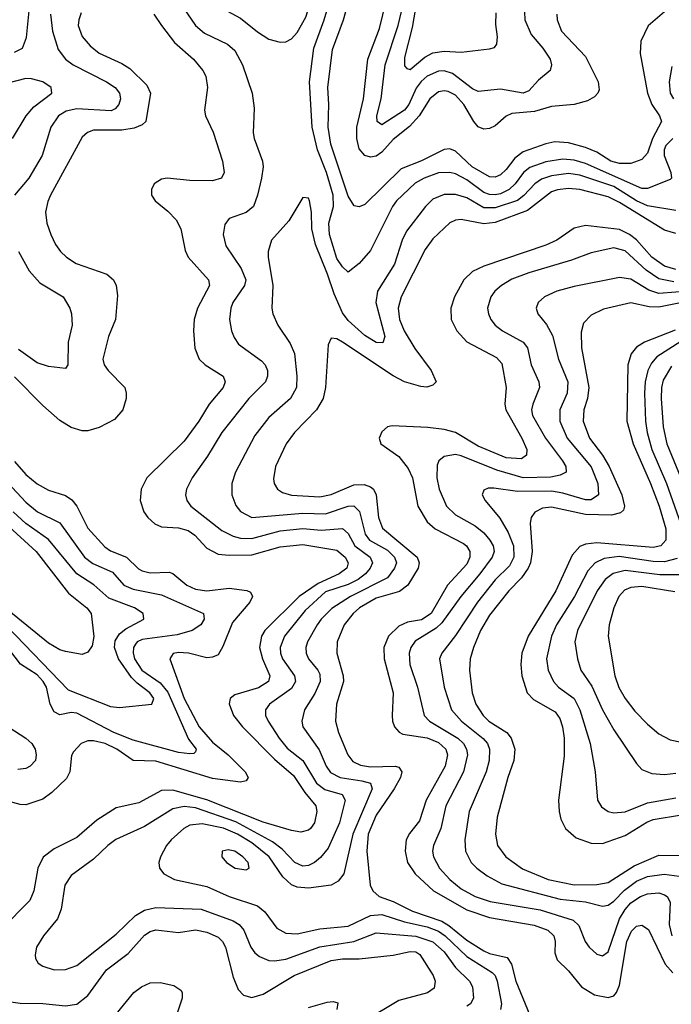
# Model space of a CAD drawing. Header units: inches. Extents: x 1308407 to 1441228, y 959628 to 1036311.
# Tile 8 of 256: x 1336508 to 1338814, y 973248 to 976730. Entities that reach past the tile are written whole.
import ezdxf

# ---------------------------------------------------------------- set-up
doc = ezdxf.new("R2010")
doc.units = ezdxf.units.IN
doc.header["$MEASUREMENT"] = 0
doc.layers.add('B3937', color=7, linetype='Continuous')

msp = doc.modelspace()

# ---------------------------------------------------------------- linework, layer by layer
at = {"layer": 'B3937', "color": 5}
for points, elevation in [([(1337250, 977024.3), (1337190, 977018.6), (1337165.6, 977010), (1337150, 976998.1), (1337138.3, 976981.7), (1337130, 976955.1), (1337132.3, 976910), (1337151.9, 976850), (1337190, 976796.6), (1337228.5, 976768.5), (1337290, 976735.4), (1337350, 976686.6), (1337390, 976661.4), (1337430, 976650.2), (1337450, 976651.9), (1337470, 976662.9), (1337490, 976684.3), (1337520.4, 976739.6), (1337568, 976890), (1337569.2, 976930), (1337558.4, 976958.4), (1337541.8, 976981.8), (1337517.5, 976997.5), (1337485.3, 977005.3)], 3060), ([(1337245.4, 973794.6), (1337224.9, 973790), (1337223.6, 973770), (1337239.6, 973750), (1337270.6, 973730), (1337310, 973723.6), (1337320.5, 973730), (1337316.2, 973750), (1337297.4, 973770), (1337269.4, 973790)], 3080)]:
    msp.add_lwpolyline(points, close=True, dxfattribs=dict(at, elevation=elevation))
for points, elevation in [([(1337946.8, 976990), (1337897.5, 976702.5), (1337870, 976596.3), (1337870, 976567), (1337877.8, 976557.8), (1337890, 976554.2), (1337942.1, 976597.9), (1337970, 976612.6), (1338010, 976619), (1338070, 976615.4), (1338170, 976626.6), (1338188.2, 976631.8), (1338196.6, 976643.4), (1338199, 976670), (1338193.1, 976713.1), (1338193.8, 976753.8)], 2940), ([(1338819, 976310), (1338794.9, 976285.1), (1338788.7, 976270), (1338788, 976250), (1338811.5, 976190), (1338813.9, 976170), (1338810, 976164.9), (1338730, 976132.6), (1338710, 976133.3), (1338510, 976221.7), (1338470, 976233.5), (1338430, 976237.4), (1338370, 976227.2), (1338312.9, 976207.1), (1338290.7, 976189.3), (1338261.6, 976150), (1338240.5, 976130), (1338210, 976114.5), (1338190, 976110.7), (1338170, 976111.8), (1338150, 976119.4), (1338090, 976164.3), (1338050, 976185), (1338030, 976190.3), (1337990, 976188.4), (1337939.8, 976170), (1337907.8, 976152.2), (1337841.7, 976090), (1337827.4, 976070), (1337750, 975914), (1337710, 975868.5), (1337670, 975837.7), (1337650, 975856), (1337630, 975886.1), (1337604.7, 975970), (1337602.3, 976010), (1337618.5, 976070), (1337617.9, 976110), (1337593.8, 976190), (1337562, 976270), (1337543, 976350), (1337533.6, 976510), (1337548.6, 976630), (1337585.8, 976730), (1337638.3, 976910)], 3040), ([(1338790, 976757.8), (1338732.1, 976707.9), (1338705.5, 976654.5), (1338703.6, 976610), (1338728.9, 976470), (1338745, 976430), (1338772.2, 976390), (1338778.8, 976370), (1338747.2, 976310), (1338730, 976258.2), (1338710, 976235.4), (1338670, 976222), (1338630, 976221.2), (1338599.9, 976230), (1338550, 976261.4), (1338510, 976277.9), (1338450, 976295.2), (1338401.9, 976298.1), (1338370, 976291.4), (1338290, 976262.6), (1338260, 976240), (1338230, 976200.4), (1338210, 976181.8), (1338190, 976173.5), (1338170, 976174.2), (1338109.6, 976209.6), (1338050, 976265), (1338030, 976273.1), (1338010, 976271.3), (1337930, 976231.5), (1337857.8, 976202.2), (1337730, 976076.7), (1337710, 976067.9), (1337691.9, 976071.9), (1337670, 976106.6), (1337609, 976290), (1337599.2, 976350), (1337602.3, 976430), (1337598.3, 976490), (1337614.8, 976625.2), (1337654.3, 976730), (1337693.4, 976870)], 3020), ([(1336490, 976615), (1336518.4, 976630), (1336532.6, 976667.4), (1336546.8, 976810)], 2940), ([(1338408.3, 976750), (1338409.6, 976729.6), (1338425.2, 976690), (1338510, 976599.8), (1338554.7, 976510), (1338558, 976482), (1338554.2, 976470), (1338542.1, 976457.9), (1338517, 976443), (1338469.6, 976430.4), (1338390, 976422.7), (1338330, 976405.6), (1338250, 976398.5), (1338230, 976389), (1338190, 976354.5), (1338170, 976344.8), (1338150, 976342.9), (1338130, 976351.6), (1338114.7, 976370), (1338079.3, 976430), (1338050, 976463.1), (1338024.2, 976475.8), (1338010, 976478.4), (1337990, 976474.6), (1337958.9, 976450), (1337921.1, 976390), (1337888, 976352), (1337830, 976305.9), (1337790, 976261.9), (1337770, 976247.9), (1337750, 976243.8), (1337730, 976249.9), (1337710, 976274), (1337700.8, 976310), (1337700.7, 976350), (1337724.9, 976450), (1337739.9, 976590), (1337780.9, 976699.1), (1337804.7, 976795.3)], 2980), ([(1338293.7, 976786.3), (1338295.5, 976730), (1338318.1, 976678.1), (1338359.4, 976630), (1338384.6, 976590), (1338390.2, 976570), (1338384.9, 976550), (1338343.9, 976516.1), (1338310, 976478.9), (1338290, 976469.9), (1338210, 976484.7), (1338130, 976475.9), (1338110, 976485.9), (1338039.8, 976539.8), (1338010, 976549.6), (1337990, 976548.4), (1337950, 976530.6), (1337928.6, 976511.4), (1337911.6, 976488.4), (1337885.5, 976430), (1337870, 976409.6), (1337790, 976358.6), (1337773.3, 976370), (1337772.3, 976390), (1337787.2, 976450), (1337801.5, 976570), (1337847.6, 976710), (1337870.7, 976809.3)], 2960), ([(1336726.2, 976753.8), (1336717.2, 976730), (1336715.8, 976710), (1336730, 976670.2), (1336757.4, 976637.4), (1336790, 976612.3), (1336870, 976575.7), (1336897.7, 976557.7), (1336958.1, 976498.1), (1336971, 976470), (1336954.4, 976370), (1336941.5, 976358.5), (1336913.2, 976346.8), (1336870, 976339.3), (1336770, 976338.9), (1336748.5, 976331.5), (1336730, 976314.6), (1336617.6, 976110), (1336607.5, 976087.5), (1336600.1, 976050), (1336604.2, 976010), (1336618, 975970), (1336634.6, 975934.6), (1336653, 975910), (1336673.6, 975890), (1336708.3, 975868.3), (1336817, 975830), (1336840.2, 975810), (1336850, 975790.4), (1336854.2, 975754.2), (1336847.2, 975670), (1336822.8, 975610), (1336802.3, 975530), (1336807, 975510), (1336821.4, 975490), (1336880.2, 975430), (1336885.5, 975410), (1336884.7, 975390), (1336873.2, 975350), (1336843.9, 975316.1), (1336790, 975288.3), (1336750, 975276.8), (1336730, 975276.5), (1336690, 975288.5), (1336650, 975313.1), (1336590, 975365.3), (1336490, 975467.5)], 2980), ([(1337089.1, 976770), (1337130.8, 976710), (1337162.6, 976682.6), (1337243.4, 976643.4), (1337270, 976620.7), (1337296.6, 976570), (1337331.1, 976470), (1337337.8, 976417.8), (1337334.5, 976330), (1337338, 976310), (1337368, 976230), (1337370.1, 976210), (1337363.7, 976170), (1337350, 976109.6), (1337335.3, 976070), (1337310, 976048.5), (1337250, 976027.1), (1337234, 976006), (1337228.5, 975970), (1337237.7, 975930), (1337292.5, 975850), (1337308, 975810), (1337304.2, 975790), (1337262.9, 975730), (1337254.8, 975710), (1337250.7, 975670), (1337258, 975630), (1337266.8, 975606.8), (1337283.1, 975583.1), (1337364.3, 975524.3), (1337377.3, 975510), (1337385.6, 975490), (1337385.1, 975470), (1337377.5, 975450), (1337318.9, 975390), (1337224.1, 975270), (1337173.2, 975186.8), (1337118.5, 975110), (1337098.4, 975070), (1337095, 975050), (1337099.2, 975030), (1337114.4, 975010), (1337224, 974924), (1337263.4, 974903.4), (1337290, 974896.6), (1337330, 974895.3), (1337430, 974922.8), (1337510, 974930.9), (1337575.2, 974924.8), (1337650, 974931.3), (1337670, 974913.6), (1337693.5, 974870), (1337748.7, 974830), (1337756.5, 974810), (1337748.5, 974790), (1337732.1, 974770), (1337705.5, 974750), (1337670, 974733), (1337590, 974707.4), (1337518.6, 974641.4), (1337445.1, 974550), (1337429.7, 974510.3), (1337430.9, 974490), (1337437.8, 974470), (1337480.3, 974410), (1337483.9, 974390), (1337470, 974364.5), (1337391.8, 974310), (1337377.6, 974290), (1337378.1, 974270), (1337387.1, 974250), (1337425.8, 974190), (1337454.6, 974154.6), (1337510.5, 974110.5), (1337558.4, 974030), (1337587.9, 974007.9), (1337649.2, 973990), (1337660.1, 973970), (1337640.2, 973890), (1337599.4, 973800.6), (1337572.8, 973767.2), (1337551.8, 973750), (1337530, 973739.4), (1337510, 973736.6), (1337482, 973750), (1337436.7, 973796.7), (1337403.1, 973823.1), (1337273.5, 973893.5), (1337130, 973943), (1337090, 973948.2), (1337050, 973939.7), (1336950, 973876.6), (1336849, 973831), (1336820.6, 973810), (1336770, 973761.6), (1336690, 973704.2), (1336667.9, 973670), (1336654.9, 973585.1), (1336642.7, 973550), (1336592.7, 973490), (1336567.6, 973450), (1336563.1, 973423.1), (1336564.9, 973410), (1336574.3, 973394.3), (1336590, 973383.1), (1336630.2, 973370.2), (1336670, 973371.1), (1336710, 973385.8), (1336850, 973496.6), (1336918, 973562), (1336950, 973580.8), (1336990, 973591), (1337150, 973585.3), (1337263.6, 973543.6), (1337285.3, 973530), (1337301.7, 973510), (1337326.2, 973450), (1337340.6, 973430), (1337357, 973417), (1337390, 973403.4), (1337410, 973401.6), (1337450, 973407.8), (1337570, 973451.6), (1337690, 973470.1), (1337770, 973500.8), (1337910, 973489.3), (1337970, 973469.7), (1338010, 973433.5), (1338050, 973378.4), (1338099.8, 973330), (1338110.2, 973309.8), (1338113.5, 973270), (1338102.7, 973250), (1338090, 973241.3)], 3040), ([(1336983, 976750), (1337010.1, 976710.1), (1337056.6, 976650), (1337123, 976590), (1337156.3, 976550), (1337167.1, 976530), (1337172.4, 976490), (1337162.3, 976410), (1337165.2, 976390), (1337192.7, 976332.7), (1337225.5, 976230), (1337232.3, 976190), (1337222.3, 976170), (1337190, 976160.4), (1337110, 976161.7), (1337030.2, 976169.8), (1337010, 976166.2), (1336984.2, 976150), (1336974.3, 976130), (1336974.3, 976110), (1336987.4, 976090), (1337033, 976053), (1337061.8, 976021.8), (1337079, 975990), (1337094.1, 975914.1), (1337104, 975890), (1337176.8, 975810), (1337180.5, 975790), (1337137.2, 975710), (1337126.1, 975670), (1337123.7, 975630), (1337128.3, 975568.3), (1337142.9, 975530), (1337164.9, 975510), (1337228.3, 975470), (1337235.8, 975450), (1337228.7, 975430), (1337178.9, 975370), (1337142.2, 975310), (1337090, 975240.2), (1336958.7, 975110), (1336938.4, 975070), (1336934.6, 975030), (1336947.3, 974990), (1336961.6, 974970), (1336987.1, 974947.1), (1337010, 974937.2), (1337070, 974933.6), (1337104.2, 974924.2), (1337127.5, 974907.5), (1337170, 974861.7), (1337210, 974840.5), (1337250, 974836.1), (1337330, 974838), (1337430, 974865.6), (1337510, 974874.5), (1337630, 974853.7), (1337659.4, 974830), (1337670.5, 974810), (1337665.5, 974790), (1337638.4, 974770), (1337564.1, 974735.9), (1337497, 974690), (1337375.7, 974570), (1337363.5, 974550), (1337357.1, 974510), (1337367.1, 974470), (1337393.7, 974410), (1337388.1, 974390), (1337353, 974367), (1337270, 974342.5), (1337253, 974330), (1337249.2, 974310.8), (1337265.1, 974270), (1337297.1, 974230), (1337410, 974115.3), (1337477.6, 974057.6), (1337517.1, 973997.1), (1337555.7, 973950), (1337559.8, 973930), (1337550.8, 973890), (1337537.2, 973870), (1337530, 973864), (1337502.6, 973857.4), (1337470, 973862.9), (1337370, 973892.5), (1337170.8, 973970.8), (1337050, 974005.7), (1337010, 974004.5), (1336930, 973960.8), (1336850, 973943.2), (1336781, 973899), (1336710, 973837.7), (1336630, 973797.8), (1336591.8, 973768.2), (1336572.3, 973730), (1336558.8, 973650), (1336544.1, 973615.9), (1336445.2, 973514.8)], 3020), ([(1336616.9, 976750), (1336623.9, 976690), (1336644.9, 976624.9), (1336670.1, 976590.1), (1336697.4, 976570), (1336815.9, 976510), (1336845.6, 976490), (1336861.4, 976470), (1336865.2, 976450), (1336859.7, 976430), (1336845.7, 976414.3), (1336832.3, 976407.7), (1336710, 976415.2), (1336672.9, 976407.1), (1336646.1, 976390), (1336618.9, 976350), (1336587.7, 976250), (1336540.4, 976170), (1336490.5, 976109.5)], 2960), ([(1338815.7, 976564.3), (1338806.3, 976510), (1338809.2, 976470), (1338821.5, 976450)], 3040), ([(1336482.6, 976310), (1336531, 976390), (1336558.2, 976421.8), (1336622.2, 976470), (1336620.2, 976490), (1336590, 976510.1), (1336550, 976521.1), (1336530, 976521.6), (1336370, 976481.1)], 2940), ([(1338830, 976055.9), (1338730, 976071.8), (1338690, 976089.5), (1338610, 976139.7), (1338490, 976180.6), (1338450, 976186.2), (1338390, 976178.3), (1338354.3, 976165.7), (1338330.4, 976149.6), (1338292, 976108), (1338269, 976091), (1338190, 976065.1), (1338150, 976065.3), (1338090, 976099.9), (1338050, 976112.2), (1338010, 976111.6), (1337970, 976095.3), (1337944.2, 976070), (1337877.3, 975982.7), (1337861.3, 975950), (1337833.9, 975866.1), (1337774.7, 975770), (1337768.6, 975730), (1337799.8, 975610), (1337793.2, 975586.9), (1337770, 975588.4), (1337730, 975613), (1337670, 975666.7), (1337650, 975693.7), (1337620.4, 975760.4), (1337597.6, 975830), (1337555, 975935), (1337542.1, 975990), (1337540.3, 976050), (1337533.3, 976090), (1337530, 976099.3), (1337510, 976100.9), (1337461.1, 976018.9), (1337399.3, 975950), (1337387.4, 975910), (1337387.1, 975890), (1337404.5, 975790), (1337400.9, 975710), (1337404.1, 975690), (1337421.1, 975650), (1337465.6, 975585.6), (1337481, 975550), (1337489.1, 975470), (1337487.3, 975430), (1337466.1, 975390), (1337390, 975323.4), (1337340.6, 975259.4), (1337272.1, 975130), (1337259.4, 975090), (1337259, 975050), (1337272.5, 975012.5), (1337290, 974991), (1337330, 974969.2), (1337510, 974984.8), (1337590, 974982.8), (1337670, 975010.4), (1337690, 975011), (1337710.8, 974990.8), (1337731, 974911), (1337745.5, 974890), (1337810, 974853.8), (1337834.6, 974830), (1337841.4, 974810), (1337835, 974790), (1337810, 974756.4), (1337678.9, 974690), (1337612.6, 974647.4), (1337574.6, 974610), (1337560.8, 974590), (1337526.9, 974530), (1337521.2, 974510), (1337522.2, 974490), (1337530.1, 974470), (1337563.3, 974430), (1337570, 974415.5), (1337571.8, 974390), (1337552.6, 974347.4), (1337515.8, 974290), (1337506.3, 974250), (1337510.1, 974230), (1337568.1, 974148.1), (1337592.7, 974090), (1337608.2, 974068.2), (1337642.4, 974050), (1337719, 974039), (1337749.3, 974030), (1337755.1, 974010), (1337686.9, 973850), (1337655.5, 973710), (1337635.7, 973684.3), (1337610, 973669.9), (1337530, 973658.9), (1337490, 973662.3), (1337470.2, 973670.2), (1337439.4, 973699.4), (1337391.2, 973770), (1337330, 973819.8), (1337278.5, 973850), (1337230, 973871.7), (1337153.4, 973886.6), (1337110, 973882), (1337089.4, 973870), (1337044.4, 973830), (1337028, 973810), (1337006.4, 973770), (1337000.8, 973750), (1337003.1, 973730), (1337018.7, 973710), (1337056.4, 973690), (1337170, 973664.5), (1337250, 973630.1), (1337350, 973596.2), (1337375.8, 973575.8), (1337417.7, 973517.7), (1337450, 973499.8), (1337490, 973497.9), (1337570, 973515), (1337670, 973524.9), (1337750, 973562.4), (1337790, 973565.9), (1337870, 973539.7), (1337950, 973521.9), (1337990, 973506.7), (1338013.7, 973490), (1338090, 973417.8), (1338180.5, 973360.5), (1338190.1, 973350), (1338197.8, 973330), (1338212.7, 973250), (1338209.5, 973230)], 3060), ([(1338830, 975973.7), (1338790, 975986.1), (1338630, 976083.9), (1338590, 976103.4), (1338490, 976129.4), (1338450, 976133), (1338411.1, 976128.9), (1338390, 976121.3), (1338305, 976055), (1338190, 976012.9), (1338150, 976008), (1338070, 976023.1), (1338050, 976020.8), (1338030, 976011.9), (1337970, 975955), (1337942.6, 975917.4), (1337858.3, 975750), (1337847.1, 975710), (1337852.4, 975670), (1337869, 975630), (1337906.9, 975566.9), (1337964.3, 975490), (1337981.8, 975450), (1337970, 975438.2), (1337948.8, 975431.2), (1337927.2, 975432.8), (1337870, 975449.9), (1337830, 975470.7), (1337650, 975589.9), (1337630, 975601.2), (1337610, 975604.2), (1337600.1, 975579.9), (1337590.7, 975430), (1337582.3, 975390), (1337558.9, 975350), (1337480.9, 975270), (1337450.8, 975230), (1337413, 975150), (1337406.5, 975106.5), (1337408.4, 975090), (1337420.2, 975070), (1337438.3, 975058.3), (1337470, 975049.3), (1337570, 975042.9), (1337610, 975051.1), (1337690, 975085.3), (1337726.8, 975086.8), (1337750, 975078.7), (1337760.7, 975070), (1337770.1, 975050.1), (1337778.2, 974970), (1337791.5, 974931.5), (1337914.2, 974830), (1337921.6, 974810), (1337918.4, 974790), (1337881, 974730), (1337852.4, 974707.6), (1337770, 974684.8), (1337711.1, 974650), (1337688.2, 974630), (1337656.6, 974590), (1337632, 974530), (1337630.5, 974490), (1337652.7, 974410), (1337654.1, 974390), (1337629.1, 974310), (1337626.1, 974250), (1337636.3, 974210), (1337669.1, 974130), (1337687.5, 974107.5), (1337714.3, 974094.3), (1337750, 974087.7), (1337836.3, 974090), (1337850, 974086.4), (1337860.3, 974070), (1337855.3, 974050), (1337833.4, 974010), (1337770, 973916.6), (1337741.8, 973850), (1337736.1, 973790), (1337748.7, 973670), (1337757.2, 973650), (1337780.2, 973630), (1337830, 973611.9), (1337897.7, 973577.7), (1338001.8, 973541.8), (1338026.9, 973526.9), (1338090, 973475.4), (1338150, 973437.4), (1338170, 973428.1), (1338233.3, 973413.3), (1338248.2, 973390), (1338263.5, 973330), (1338312.8, 973210)], 3080), ([(1338830, 975846.7), (1338790, 975858), (1338744.5, 975890), (1338690, 975951.8), (1338666.3, 975970), (1338630, 975988), (1338510, 976002.7), (1338470, 975993), (1338409.1, 975950.9), (1338370, 975932.5), (1338150, 975859), (1338110, 975839.6), (1338079.5, 975810), (1338046.1, 975750), (1338033.9, 975710), (1338035.1, 975670), (1338054.4, 975630), (1338090, 975590.8), (1338195.6, 975535.6), (1338214.1, 975514.1), (1338228.9, 975430), (1338225.1, 975370), (1338228, 975350), (1338285.1, 975250), (1338302.1, 975210), (1338301.6, 975190), (1338283.2, 975176.8), (1338230, 975181), (1338130, 975222.1), (1338050, 975269.9), (1338010, 975280.5), (1337952, 975288), (1337825.9, 975294.1), (1337810, 975289.8), (1337790, 975272.3), (1337780.2, 975250), (1337786.3, 975230), (1337850, 975185.5), (1337883.3, 975143.3), (1337897.9, 975110), (1337917.2, 975010), (1337950, 974954.1), (1337978.7, 974930), (1338078.1, 974878.1), (1338089.4, 974869.4), (1338101.3, 974850), (1338101.1, 974830), (1338090, 974804.6), (1338021.6, 974730), (1337964.2, 974630), (1337930, 974607.7), (1337880.9, 974599.1), (1337850, 974585.9), (1337812.6, 974550), (1337797.2, 974510), (1337798.2, 974470), (1337830.1, 974350), (1337826.1, 974270), (1337827, 974250), (1337834.2, 974230), (1337850.8, 974210.8), (1337863.9, 974203.9), (1337950, 974190.8), (1337990, 974174.5), (1338016.6, 974150), (1338022.2, 974130), (1338013.3, 974090), (1337946.8, 973970), (1337923.4, 973896.6), (1337887.5, 973852.5), (1337876, 973830), (1337872.1, 973790), (1337880.9, 973750), (1337907, 973710), (1337972.5, 973650), (1338090, 973582.6), (1338170, 973554.7), (1338328, 973528), (1338376.3, 973510), (1338398.6, 973490), (1338403.1, 973470), (1338401.2, 973430), (1338410, 973405.4), (1338450, 973367.2), (1338496.3, 973310), (1338542.3, 973282.3), (1338590, 973272), (1338610, 973277.9), (1338619.9, 973290), (1338630, 973316.5), (1338656.1, 973470), (1338673.1, 973506.9), (1338690, 973524.4), (1338710, 973528.6), (1338733.1, 973513.1), (1338792, 973390), (1338819.4, 973359.4)], 3120), ([(1338822.7, 975802.7), (1338770, 975813.3), (1338724.3, 975844.3), (1338650, 975913.2), (1338610, 975923.1), (1338530, 975905.2), (1338460.7, 975879.3), (1338310, 975835.1), (1338250, 975812.1), (1338213.2, 975790), (1338189.4, 975770), (1338174.8, 975750), (1338163.7, 975710), (1338166.4, 975690), (1338175, 975670), (1338191, 975650), (1338216.5, 975630), (1338290, 975590.1), (1338305.4, 975570), (1338317.8, 975510), (1338345, 975450), (1338347.6, 975430), (1338323.9, 975370), (1338319.6, 975350), (1338322.8, 975330), (1338368.5, 975250), (1338429.1, 975170), (1338440.4, 975150), (1338441.6, 975130), (1338420.9, 975119.1), (1338387.9, 975112.1), (1338290, 975110), (1338196.9, 975136.9), (1338070, 975188.4), (1338050, 975192.8), (1338010, 975185.5), (1337991.3, 975170), (1337985.5, 975154.5), (1337984.7, 975110), (1337992.3, 975070), (1338018.4, 975010), (1338050, 974979), (1338120.1, 974940.1), (1338150, 974915.9), (1338172.2, 974890), (1338183.3, 974870), (1338186.7, 974850), (1338180.3, 974830), (1338136.7, 974770), (1338069.6, 974690.4), (1338002.2, 974597.8), (1337982, 974578), (1337907.5, 974532.5), (1337892.2, 974510), (1337886.4, 974490), (1337888.3, 974450), (1337916.1, 974370), (1337938.8, 974270), (1337958.3, 974250), (1338058.5, 974190), (1338078.8, 974170), (1338089.7, 974150), (1338093, 974130), (1338079.1, 974070), (1338016.5, 973950), (1337998.4, 973870), (1337971.8, 973810), (1337968.4, 973790), (1337971.8, 973770), (1337994.1, 973730), (1338030, 973689.6), (1338070, 973656.9), (1338119.8, 973630), (1338172.4, 973612.4), (1338350, 973581.8), (1338466.2, 973546.2), (1338487.1, 973527.1), (1338508.8, 973470), (1338522.7, 973450), (1338550, 973425.6), (1338570, 973419.3), (1338590, 973433.8), (1338630.7, 973550), (1338650, 973583.5), (1338670, 973606.6), (1338704.4, 973630), (1338730, 973639.2), (1338770, 973641.9), (1338790, 973635.7), (1338798.6, 973630), (1338809.6, 973610), (1338806.4, 973530), (1338815.5, 973490)], 3140), ([(1336504.3, 975910), (1336541.7, 975841.7), (1336579.2, 975799.2), (1336662.4, 975750), (1336685.4, 975710), (1336691.8, 975690), (1336694, 975650), (1336680.1, 975590), (1336679.1, 975510), (1336670, 975496.3), (1336610, 975503.5), (1336570, 975516.8), (1336504.1, 975564.1)], 2960), ([(1338890, 975771.8), (1338770, 975761.3), (1338733.7, 975773.7), (1338670, 975813), (1338630, 975818.5), (1338470, 975786.7), (1338408.5, 975770), (1338364.9, 975750), (1338342.4, 975730), (1338335.8, 975710), (1338341.2, 975690), (1338371.7, 975651.7), (1338393.2, 975613.2), (1338414.4, 975530), (1338447.2, 975450), (1338445.4, 975410), (1338419.4, 975350), (1338419.7, 975310), (1338445.4, 975250), (1338530, 975148.8), (1338553.4, 975090), (1338556, 975050), (1338530, 975032.5), (1338510, 975031.9), (1338430, 975055.7), (1338390, 975062.8), (1338270, 975061.7), (1338186, 975074), (1338166.3, 975073.7), (1338150, 975066), (1338144.9, 975050), (1338155, 975030), (1338207.1, 974967.1), (1338237.1, 974917.1), (1338255.3, 974870), (1338256.6, 974830), (1338240.9, 974799.1), (1338190.5, 974749.5), (1338128.3, 974670), (1338050, 974553), (1338001.7, 974490), (1337993.9, 974470), (1338009.6, 974370), (1338036.1, 974290), (1338071.1, 974250), (1338148.5, 974188.5), (1338163.7, 974170), (1338170.1, 974150), (1338169.3, 974110), (1338158.7, 974070), (1338098.4, 973930), (1338083.3, 973830), (1338085.5, 973790), (1338106.1, 973750), (1338125.7, 973730), (1338162.5, 973702.5), (1338213.9, 973673.9), (1338420.6, 973620.6), (1338510.3, 973610.3), (1338570, 973595), (1338590, 973598.8), (1338610, 973612.7), (1338648.5, 973651.5), (1338690, 973683.8), (1338730, 973700.6), (1338788.5, 973708.5), (1338876.7, 973696.7)], 3160), ([(1338930, 975744.8), (1338770, 975713.4), (1338734.9, 975714.9), (1338670, 975728.4), (1338573.8, 975706.2), (1338530, 975685.8), (1338503.4, 975656.6), (1338494.4, 975625.6), (1338496.3, 975570), (1338521.9, 975430), (1338517.4, 975390), (1338504.5, 975350), (1338502.4, 975310), (1338524.7, 975250), (1338570.1, 975190), (1338594, 975150), (1338638.9, 975050), (1338648.2, 975010), (1338644, 974996), (1338634.2, 974985.8), (1338602.3, 974977.7), (1338510, 974980.7), (1338390, 975006.4), (1338357.6, 975002.4), (1338331.3, 974988.7), (1338317.9, 974970), (1338313.8, 974950), (1338321.5, 974850), (1338315, 974810), (1338306.9, 974790), (1338284.1, 974755.9), (1338238.5, 974710), (1338170, 974624.9), (1338138.4, 974570), (1338114.1, 974510), (1338102.5, 974470), (1338099.8, 974430), (1338109.6, 974350), (1338122.2, 974310), (1338147.8, 974270), (1338168.6, 974250), (1338232.2, 974210), (1338247.3, 974190), (1338259.6, 974150), (1338256.8, 974110), (1338235.9, 974050), (1338198, 973910), (1338191.7, 973850), (1338198.4, 973810), (1338228, 973770), (1338287.4, 973727.4), (1338378.6, 973690), (1338470, 973670.6), (1338550, 973671.6), (1338590, 973679.2), (1338682.6, 973737.4), (1338770, 973775.5), (1338850, 973774.9)], 3180), ([(1338827.7, 975632.3), (1338718.9, 975590), (1338690, 975571.9), (1338671.4, 975548.6), (1338659.5, 975510), (1338656.4, 975310), (1338678.4, 975230), (1338740.5, 975090), (1338770.3, 975010), (1338794.2, 974930), (1338794, 974890), (1338776.3, 974870), (1338750, 974863.8), (1338550, 974879.8), (1338510, 974875.4), (1338490, 974866.9), (1338463.3, 974836.7), (1338404.8, 974710), (1338307.4, 974550), (1338285.2, 974490), (1338281.1, 974450), (1338284.6, 974410), (1338304.2, 974350), (1338325.8, 974325.8), (1338402.9, 974282.9), (1338419.4, 974259.4), (1338428.7, 974230), (1338434.6, 974190), (1338434.2, 974125.8), (1338415.1, 973970), (1338416.8, 973930), (1338423.2, 973903.2), (1338439.3, 973870), (1338477, 973837), (1338530, 973818.2), (1338570, 973817.4), (1338650, 973845.8), (1338727.3, 973892.7), (1338750, 973901.9), (1338850, 973918)], 3220), ([(1338848, 975592), (1338762.6, 975537.4), (1338744.1, 975515.9), (1338730.8, 975490), (1338721, 975450), (1338718.8, 975410), (1338722.1, 975310), (1338728.5, 975270), (1338744.4, 975210), (1338796.7, 975090), (1338860.5, 974910)], 3240), ([(1338814.7, 975505.3), (1338784.4, 975455.6), (1338778.5, 975430), (1338778.1, 975390), (1338785.2, 975290), (1338797.3, 975230), (1338855.8, 975090)], 3260), ([(1336490, 975167.3), (1336530, 975121.3), (1336570, 975089), (1336610, 975066.9), (1336670, 975047.4), (1336692.5, 975032.5), (1336710.1, 975010.1), (1336750, 974931.9), (1336810, 974865.6), (1336830, 974852.2), (1336885.9, 974830), (1336928.5, 974788.5), (1336941.6, 974781.6), (1336970, 974774.2), (1337036.7, 974776.7), (1337050, 974771.6), (1337100.1, 974730), (1337130, 974716.7), (1337170, 974710.1), (1337250, 974719.7), (1337311.9, 974711.9), (1337325.4, 974705.4), (1337332.2, 974690), (1337322.5, 974670), (1337261, 974599), (1337226.6, 974513.4), (1337210, 974484.3), (1337190, 974475.3), (1337170, 974473.8), (1337105.6, 974490), (1337070, 974492.8), (1337051.6, 974488.4), (1337039.7, 974470), (1337090.4, 974330), (1337142.9, 974230), (1337190, 974175.5), (1337246.3, 974130), (1337306.3, 974070), (1337317.3, 974050), (1337310, 974038.7), (1337290, 974033.3), (1337190, 974047), (1336990, 974108.3), (1336910, 974109.9), (1336852, 974150), (1336811.3, 974170), (1336770, 974180.5), (1336750, 974179.9), (1336726, 974170), (1336698.4, 974141.6), (1336692.2, 974127.8), (1336686, 974070), (1336673.5, 974046.5), (1336622.7, 973997.3), (1336590, 973974), (1336530, 973953.9), (1336510, 973954.8), (1336410, 973982.5)], 2980), ([(1336449.7, 975110), (1336530, 975023.5), (1336571.6, 974990), (1336650, 974951.2), (1336737.1, 974830), (1336767, 974807), (1336836.5, 974776.5), (1336876.6, 974730), (1336910, 974716.8), (1337010, 974696), (1337158.5, 974630), (1337161.1, 974610), (1337149.2, 974590), (1337119.1, 974570), (1337065.4, 974554.6), (1336941.7, 974538.3), (1336924.2, 974530), (1336918, 974522), (1336910.6, 974510), (1336909.3, 974490.7), (1336915.1, 974470), (1336940.3, 974430), (1337005.4, 974385.4), (1337032, 974352), (1337105.5, 974185.5), (1337132.4, 974150), (1337130, 974140.7), (1337124.5, 974135.5), (1337110, 974134.1), (1337070, 974139.3), (1336910, 974182.8), (1336841.2, 974210), (1336710, 974277.5), (1336690, 974279.9), (1336650, 974272.2), (1336630, 974282.4), (1336616.8, 974310), (1336603.6, 974370), (1336591.7, 974390), (1336570, 974413), (1336511.1, 974451.1), (1336451.2, 974530)], 2960), ([(1336464.4, 974584.4), (1336680.2, 974360.2), (1336830, 974301.2), (1336861.7, 974298.3), (1336975.8, 974310), (1336982.5, 974330), (1336969.4, 974350), (1336923.8, 974383.8), (1336904.5, 974404.5), (1336858.1, 974470), (1336843.4, 974510), (1336846.2, 974533.8), (1336861.5, 974558.5), (1336883.4, 974576.6), (1336947.1, 974610), (1336944.7, 974630), (1336914, 974650), (1336824, 974684), (1336771.1, 974731.1), (1336710.5, 974770.5), (1336610, 974891.8), (1336530, 974948.1), (1336485.9, 974990)], 2940), ([(1336456.7, 974950), (1336566.9, 974850), (1336681.6, 974701.6), (1336745.6, 974650), (1336761.6, 974630), (1336771.2, 974548.8), (1336764.6, 974515.4), (1336750, 974493.3), (1336730, 974485.8), (1336670, 974496.4), (1336650, 974501.8), (1336610, 974525), (1336470, 974640.2)], 2920), ([(1338834.7, 974825.3), (1338790, 974813.5), (1338750, 974813.9), (1338628.7, 974831.3), (1338575.8, 974824.2), (1338544.4, 974810), (1338518.8, 974781.2), (1338471.5, 974690), (1338407.3, 974590), (1338389.5, 974549.6), (1338372.7, 974470), (1338378.4, 974430), (1338397.2, 974390), (1338414.8, 974370), (1338470, 974330.1), (1338489.7, 974290), (1338526.7, 974170), (1338544.1, 974070), (1338552.3, 973970), (1338566.6, 973946.6), (1338590, 973930.2), (1338610, 973925.5), (1338650, 973929.1), (1338730, 973961), (1338830, 973978.8)], 3240), ([(1338912.7, 974767.3), (1338772.9, 974767.1), (1338650, 974782.6), (1338608.1, 974771.9), (1338579.4, 974750), (1338551.6, 974710), (1338481.7, 974570), (1338472.1, 974530), (1338481.8, 974470), (1338494.2, 974430), (1338533, 974373), (1338570, 974289.3), (1338610, 974218.8), (1338690, 974099.6), (1338710, 974079.2), (1338744.9, 974064.9), (1338790, 974061), (1338830, 974065.5)], 3260), ([(1338826.4, 974706.4), (1338710, 974725.3), (1338670, 974722.7), (1338647.7, 974712.3), (1338627.5, 974690), (1338610.1, 974650), (1338593.6, 974590), (1338590.1, 974550), (1338613.8, 974410), (1338628.4, 974368.4), (1338650.1, 974330.1), (1338685.2, 974285.2), (1338730, 974238.6), (1338770, 974204.6), (1338810, 974183.9), (1338850, 974174.7)], 3280), ([(1336432.1, 974252.1), (1336530.2, 974190), (1336550.9, 974170.9), (1336562.7, 974150), (1336567.1, 974130), (1336564.2, 974110), (1336545.3, 974090), (1336530, 974082.6), (1336501.5, 974078.5)], 2960), ([(1336424.6, 973264.6), (1336510, 973251.9), (1336590, 973251.2), (1336670, 973242.9), (1336710, 973249), (1336750, 973279.2), (1336815.8, 973370), (1336891.6, 973428.4), (1336950, 973493.3), (1336970, 973506.2), (1336990, 973512.1), (1337070, 973502.3), (1337130, 973511.6), (1337170, 973502.9), (1337210, 973485.2), (1337226.4, 973470), (1337236.5, 973450), (1337263.7, 973343.7), (1337280.8, 973300.8), (1337300.4, 973280.4), (1337330, 973272.5), (1337370, 973283.8), (1337479.9, 973350), (1337610, 973402.8), (1337650, 973409.5), (1337710, 973409.4), (1337830, 973422.2), (1337890, 973435.5), (1337910, 973433.9), (1337924.3, 973424.3), (1337971.7, 973350), (1337978.6, 973330), (1337974.3, 973305.8), (1337950.8, 973289.2), (1337850, 973262.3), (1337729.3, 973190)], 3020), ([(1336850, 973213.5), (1336912.6, 973290), (1336939.3, 973310), (1336970, 973324.7), (1337005.6, 973325.6), (1337054.3, 973314.3), (1337078.2, 973298.2), (1337083, 973290), (1337083.4, 973270), (1337063.2, 973210)], 2980), ([(1337530, 973237.4), (1337595.9, 973255.9), (1337617.9, 973257.9), (1337633.5, 973253.5), (1337630.1, 973230.1)], 2980)]:
    msp.add_lwpolyline(points, dxfattribs=dict(at, elevation=elevation))

doc.saveas('drawing.dxf')
